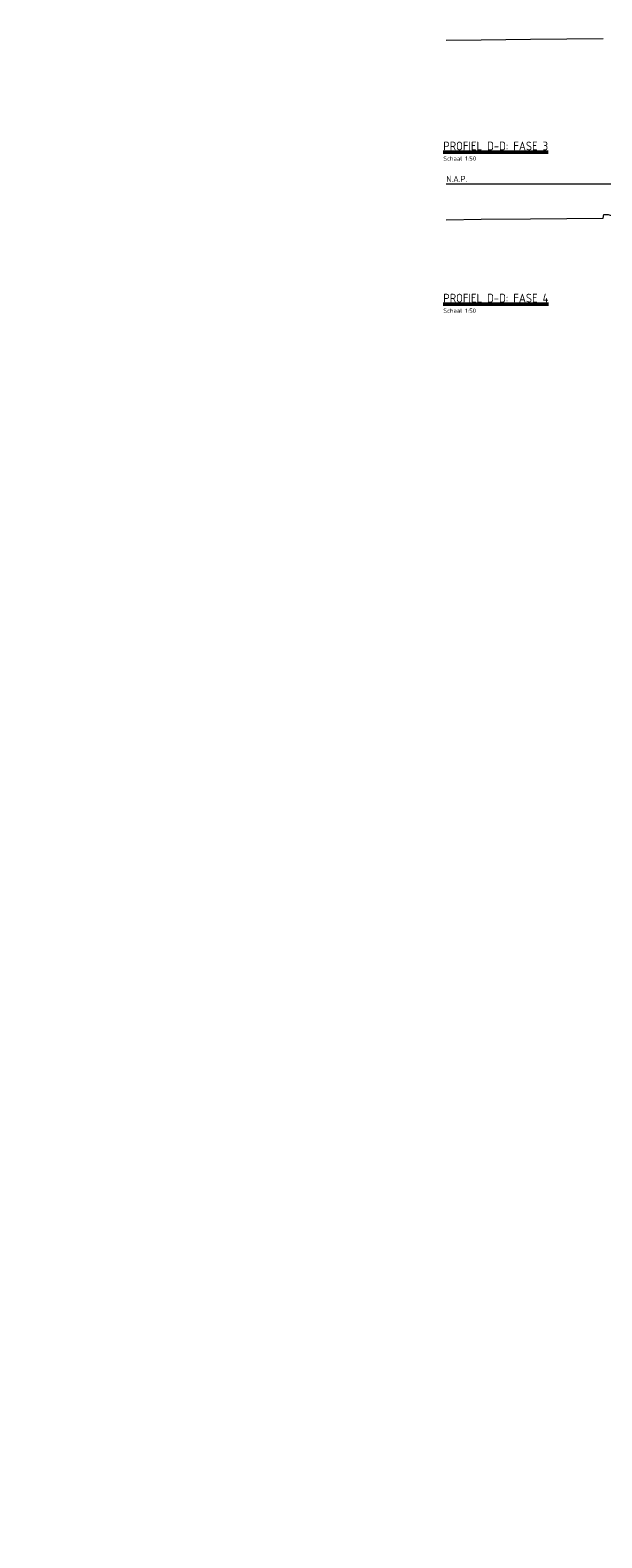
# Model space of a CAD drawing. Header units: metres. Extents: x -1 to 222837, y -2 to 853657.
# Tile 15 of 224: x 111325 to 111342, y 425523 to 425567. Entities that reach past the tile are written whole.
import ezdxf

# ---------------------------------------------------------------- set-up
doc = ezdxf.new("R2010")
doc.units = ezdxf.units.M
doc.header["$XCLIPFRAME"] = 0
doc.linetypes.add('AL-NAP_LIJN', pattern=[15.25, 12, -1.5, 0.25, -1.5])
doc.layers.add('A-LEGENDA', color=7, linetype='Continuous')
doc.layers.add('X-REF', color=7, linetype='Continuous')
for name, color, linetype, lineweight in [('A-TXT-T25', 7, 'Continuous', 25), ('A-TXT-T50', 4, 'Continuous', 50), ('B-WE-GW-MAAIVELD-GD', 93, 'Continuous', 18), ('N-WE-AM-NAP-G', 7, 'AL-NAP_LIJN', 18), ('N-WE-AM-NAP-T25', 7, 'Continuous', 25)]:
    doc.layers.add(name, color=color, linetype=linetype, lineweight=lineweight)
doc.styles.add('NLCS-ISO-M200-T25', font='NLCS-ISO.ttf', dxfattribs={"height": 0.5})
doc.styles.add('RPS_25', font='isocp.shx', dxfattribs={"height": 2.5})
doc.styles.add('RPS_50', font='isocp.shx', dxfattribs={"height": 5})
picture_1 = doc.add_image_def('image1.ecw', size_in_pixel=(400001, 250001))
picture_2 = doc.add_image_def('image2.ecw', size_in_pixel=(120000, 80000))

# ---------------------------------------------------------------- blocks, each defined once
blk = doc.blocks.new('ALG_ONDERSCHRIFT')
at = {"layer": 'A-TXT-T25', "style": 'RPS_25'}
for tag, p in [('ONDERSCHRIFT-SUBREGEL1', (2, -13)), ('ONDERSCHRIFT-SUBREGEL2', (2, -17.5))]:
    blk.add_attdef(tag, p, '', height=2.5, dxfattribs=at)
at = {"layer": 'A-TXT-T50', "style": 'RPS_50'}
blk.add_attdef('%%UONDERSCHRIFT-TITEL', (2, -7), '', height=5, dxfattribs=at)

msp = doc.modelspace()

# ---------------------------------------------------------------- linework, layer by layer
at = {"layer": 'B-WE-GW-MAAIVELD-GD', "color": 93, "linetype": 'Continuous', "lineweight": 18}
for points in [[(111337.1461, 425566.4811), (111338.1503, 425566.4972), (111339.5781, 425566.5112), (111341.6721, 425566.5316)], [(111337.1461, 425561.2987), (111338.1503, 425561.3148), (111339.5781, 425561.3287), (111341.6721, 425561.3492), (111341.6885, 425561.4473), (111341.7934, 425561.4473), (111341.8158, 425561.4473), (111341.8433, 425561.4448), (111342.272, 425561.3081), (111342.3448, 425561.3162), (111343.1338, 425561.1829), (111343.1374, 425561.1815), (111343.1865, 425561.1688), (111343.2328, 425561.1419), (111343.3911, 425561.05), (111344.5429, 425561.1062), (111344.9538, 425561.1266), (111345.6079, 425561.1437), (111348.2276, 425561.2136), (111351.189, 425561.1819), (111351.6362, 425561.177), (111351.8604, 425561.1636)]]:
    msp.add_lwpolyline(points, dxfattribs=at)
at = {"layer": 'N-WE-AM-NAP-G'}
msp.add_line((111337.1461, 425562.3363), (111373.1228, 425562.3363), dxfattribs=at)

# ---------------------------------------------------------------- block references
at = {"layer": 'A-LEGENDA', "xscale": 0.05, "yscale": 0.05, "zscale": 0.05}
for p, values in [((111336.9621, 425563.6547), {'%%UONDERSCHRIFT-TITEL': '%%uPROFIEL D-D: FASE 3', 'ONDERSCHRIFT-SUBREGEL1': 'Schaal 1:50'}), ((111336.9621, 425559.2628), {'%%UONDERSCHRIFT-TITEL': '%%uPROFIEL D-D: FASE 4', 'ONDERSCHRIFT-SUBREGEL1': 'Schaal 1:50'})]:
    msp.add_blockref('ALG_ONDERSCHRIFT', p, dxfattribs=at).add_auto_attribs(values)

# ---------------------------------------------------------------- texts
at = {"layer": 'N-WE-AM-NAP-T25', "insert": (111337.1471, 425562.5673), "char_height": 0.18, "attachment_point": 1, "style": 'NLCS-ISO-M200-T25'}
msp.add_mtext_dynamic_manual_height_columns('N.A.P.', width=9.75278, gutter_width=1.25, heights=[0], dxfattribs=at)

# ---------------------------------------------------------------- pictures from other files: only their frames are drawn
at = {"layer": 'X-REF'}
image = msp.add_image(picture_1, insert=(100000.0001, 424999.9001), size_in_units=(40000, 25000.0375), dxfattribs=at)
image.set_boundary_path([(93497.8255, 208977.5368), (156894.5073, 250000.5)])
image = msp.add_image(picture_2, insert=(109499.5231, 424999.9595), size_in_units=(6001.8618, 4001.2412), dxfattribs=at)
image.dxf.flags = 7

doc.saveas('drawing.dxf')
